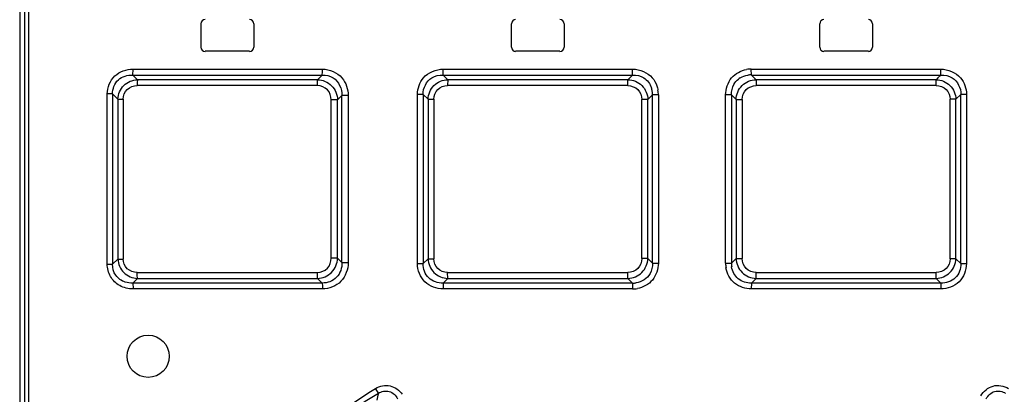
# Model space of a CAD drawing. Header units: inches. Extents: x 0 to 82.7, y 0 to 58.5.
# Tile 18 of 89: x 12.4 to 14.2, y 30.7 to 31.4. Entities that reach past the tile are written whole.
import ezdxf

# ---------------------------------------------------------------- set-up
doc = ezdxf.new("R2010")
doc.units = ezdxf.units.IN
doc.header["$LTSCALE"] = 4.547244
doc.header["$MEASUREMENT"] = 0
doc.layers.get('0').update_dxf_attribs({"linetype": 'CONTINUOUS'})

msp = doc.modelspace()

# ---------------------------------------------------------------- linework, layer by layer
at = {"color": 7, "linetype": 'CONTINUOUS'}
for p, q in [((12.3521, 33.4521), (12.3521, 28.4298)), ((12.3613, 33.4468), (12.3613, 28.435)), ((12.3683, 33.4468), (12.3683, 28.435)), ((12.6901, 31.37), (12.6901, 31.4134)), ((12.7885, 31.4134), (12.7885, 31.37)), ((13.2688, 31.37), (13.2688, 31.4134)), ((13.3672, 31.4134), (13.3672, 31.37)), ((13.8436, 31.37), (13.8436, 31.4134)), ((13.942, 31.4134), (13.942, 31.37)), ((12.7806, 31.3622), (12.6979, 31.3622)), ((13.3593, 31.3622), (13.2767, 31.3622)), ((13.9342, 31.3622), (13.8515, 31.3622)), ((12.5717, 31.3093), (12.5627, 31.318)), ((12.5627, 31.318), (12.6411, 31.318)), ((12.5634, 31.3291), (12.9165, 31.3291)), ((12.6411, 31.318), (12.6804, 31.318)), ((12.6804, 31.318), (12.6891, 31.318)), ((12.6891, 31.318), (12.7196, 31.318)), ((12.7196, 31.318), (12.7589, 31.318)), ((12.7589, 31.318), (12.7981, 31.318)), ((12.7981, 31.318), (12.8073, 31.318)), ((12.8073, 31.318), (12.8186, 31.318)), ((12.8186, 31.318), (12.8374, 31.318)), ((12.8374, 31.318), (12.916, 31.318)), ((12.916, 31.318), (12.9108, 31.3126)), ((13.1414, 31.318), (13.2199, 31.318)), ((13.1468, 31.3126), (13.1414, 31.318)), ((13.1417, 31.3291), (13.4948, 31.3291)), ((13.2199, 31.318), (13.2591, 31.318)), ((13.2591, 31.318), (13.2984, 31.318)), ((13.2984, 31.318), (13.3376, 31.318)), ((13.3376, 31.318), (13.3769, 31.318)), ((13.3769, 31.318), (13.4162, 31.318)), ((13.4162, 31.318), (13.4947, 31.318)), ((13.4947, 31.318), (13.4894, 31.3126)), ((13.4947, 31.318), (13.4948, 31.3291)), ((13.716, 31.3291), (14.0691, 31.3291)), ((13.7161, 31.318), (13.716, 31.3291)), ((13.7161, 31.318), (13.7947, 31.318)), ((13.7215, 31.3126), (13.7161, 31.318)), ((13.7947, 31.318), (13.8339, 31.318)), ((13.8339, 31.318), (13.8732, 31.318)), ((13.8732, 31.318), (13.9125, 31.318)), ((13.9125, 31.318), (13.9517, 31.318)), ((13.9517, 31.318), (13.991, 31.318)), ((13.991, 31.318), (14.0695, 31.318)), ((14.0695, 31.318), (14.064, 31.3126)), ((12.907, 31.2982), (12.571, 31.2982)), ((12.6836, 31.3093), (12.5717, 31.3093)), ((12.7209, 31.3093), (12.6836, 31.3093)), ((12.7582, 31.3093), (12.7209, 31.3093)), ((12.7955, 31.3093), (12.7582, 31.3093)), ((12.8328, 31.3093), (12.7955, 31.3093)), ((12.837, 31.3093), (12.8328, 31.3093)), ((12.9075, 31.3093), (12.837, 31.3093)), ((12.9108, 31.3126), (12.9075, 31.3093)), ((13.1502, 31.3093), (13.1468, 31.3126)), ((13.486, 31.2982), (13.1499, 31.2982)), ((13.2994, 31.3093), (13.1502, 31.3093)), ((13.3367, 31.3093), (13.2994, 31.3093)), ((13.4861, 31.3093), (13.3367, 31.3093)), ((13.486, 31.2982), (13.4861, 31.3093)), ((13.4894, 31.3126), (13.4861, 31.3093)), ((13.7248, 31.3093), (13.7215, 31.3126)), ((13.7248, 31.3093), (13.7249, 31.2982)), ((13.8741, 31.3093), (13.7248, 31.3093)), ((14.0609, 31.2982), (13.7249, 31.2982)), ((13.9114, 31.3093), (13.8741, 31.3093)), ((14.0606, 31.3093), (13.9114, 31.3093)), ((14.064, 31.3126), (14.0606, 31.3093)), ((12.5153, 30.9653), (12.5153, 31.2827)), ((12.5253, 31.2827), (12.5153, 31.2827)), ((12.5253, 31.2827), (12.5253, 30.9653)), ((12.5253, 31.2827), (12.5351, 31.2732)), ((12.9448, 31.2717), (12.9528, 31.2799)), ((12.9528, 30.968), (12.9528, 31.2799)), ((12.9646, 31.2799), (12.9528, 31.2799)), ((12.9646, 31.2799), (12.9646, 30.968)), ((13.0936, 30.9662), (13.0936, 31.2818)), ((13.1042, 31.2818), (13.0936, 31.2818)), ((13.1042, 31.2818), (13.1042, 30.9662)), ((13.1042, 31.2818), (13.1134, 31.2727)), ((13.5231, 31.2722), (13.5317, 31.2809)), ((13.5317, 30.9671), (13.5317, 31.2809)), ((13.5429, 31.2809), (13.5317, 31.2809)), ((13.5429, 31.2809), (13.5429, 30.9671)), ((13.668, 30.9671), (13.668, 31.2809)), ((13.6791, 31.2809), (13.668, 31.2809)), ((13.6791, 31.2809), (13.6791, 30.9671)), ((13.6791, 31.2809), (13.6877, 31.2722)), ((14.0975, 31.2727), (14.1067, 31.2818)), ((14.1067, 30.9662), (14.1067, 31.2818)), ((14.1172, 31.2818), (14.1067, 31.2818)), ((14.1172, 31.2818), (14.1172, 30.9662)), ((12.5351, 31.2732), (12.5351, 30.9748)), ((12.5351, 31.2732), (12.5451, 31.2732)), ((12.5451, 31.2732), (12.5451, 30.9748)), ((12.933, 30.9762), (12.933, 31.2717)), ((12.9448, 31.2717), (12.933, 31.2717)), ((12.9448, 30.9762), (12.9448, 31.2717)), ((13.1134, 31.2727), (13.1134, 30.9752)), ((13.1134, 31.2727), (13.1239, 31.2727)), ((13.1239, 31.2727), (13.1239, 30.9752)), ((13.5119, 30.9757), (13.5119, 31.2722)), ((13.5231, 31.2722), (13.5119, 31.2722)), ((13.5231, 30.9757), (13.5231, 31.2722)), ((13.6877, 31.2722), (13.6877, 30.9757)), ((13.6877, 31.2722), (13.6989, 31.2722)), ((13.6989, 31.2722), (13.6989, 30.9757)), ((14.0869, 30.9752), (14.0869, 31.2727)), ((14.0975, 31.2727), (14.0869, 31.2727)), ((14.0975, 30.9752), (14.0975, 31.2727)), ((12.5351, 30.9748), (12.5253, 30.9653)), ((12.5351, 30.9748), (12.5451, 30.9748)), ((12.9448, 30.9762), (12.933, 30.9762)), ((12.9528, 30.968), (12.9448, 30.9762)), ((12.9528, 30.968), (12.9646, 30.968)), ((13.1134, 30.9752), (13.1042, 30.9662)), ((13.1134, 30.9752), (13.1239, 30.9752)), ((13.5231, 30.9757), (13.5119, 30.9757)), ((13.5317, 30.9671), (13.5231, 30.9757)), ((13.5317, 30.9671), (13.5429, 30.9671)), ((13.668, 30.9671), (13.6791, 30.9671)), ((13.6877, 30.9757), (13.6791, 30.9671)), ((13.6877, 30.9757), (13.6989, 30.9757)), ((14.0975, 30.9752), (14.0869, 30.9752)), ((14.1067, 30.9662), (14.0975, 30.9752)), ((12.5153, 30.9653), (12.5253, 30.9653)), ((12.571, 30.9498), (12.907, 30.9498)), ((13.0936, 30.9662), (13.1042, 30.9662)), ((13.1499, 30.9497), (13.486, 30.9497)), ((13.4861, 30.9386), (13.486, 30.9497)), ((13.7248, 30.9386), (13.7249, 30.9497)), ((13.7249, 30.9497), (14.0609, 30.9497)), ((14.1067, 30.9662), (14.1172, 30.9662)), ((12.5627, 30.93), (12.5717, 30.9387)), ((12.5717, 30.9387), (12.6388, 30.9387)), ((12.6388, 30.9387), (12.8365, 30.9387)), ((12.8365, 30.9387), (12.9075, 30.9387)), ((12.9075, 30.9387), (12.916, 30.93)), ((13.1414, 30.93), (13.1502, 30.9386)), ((13.1502, 30.9386), (13.4861, 30.9386)), ((13.4861, 30.9386), (13.4947, 30.93)), ((13.7161, 30.93), (13.7248, 30.9386)), ((13.7248, 30.9386), (14.0606, 30.9386)), ((14.0606, 30.9386), (14.0695, 30.93)), ((12.5762, 30.93), (12.5627, 30.93)), ((12.9165, 30.9189), (12.5634, 30.9189)), ((12.6019, 30.93), (12.5762, 30.93)), ((12.6411, 30.93), (12.6019, 30.93)), ((12.6569, 30.93), (12.6411, 30.93)), ((12.8184, 30.93), (12.6569, 30.93)), ((12.916, 30.93), (12.8184, 30.93)), ((13.4947, 30.93), (13.1414, 30.93)), ((13.4948, 30.9189), (13.1417, 30.9189)), ((13.4947, 30.93), (13.4948, 30.9189)), ((13.7161, 30.93), (13.716, 30.9189)), ((14.0691, 30.9189), (13.716, 30.9189)), ((14.0695, 30.93), (13.7161, 30.93))]:
    msp.add_line(p, q, dxfattribs=at)
msp.add_circle((12.5916, 30.7933), 0.0394, dxfattribs=at)
for centre, radius, start, end in [((12.6979, 31.4134), 0.00787, 90, 180), ((12.7806, 31.4134), 0.00787, 0, 90), ((13.2767, 31.4134), 0.00787, 90, 180), ((13.3593, 31.4134), 0.00787, 0, 90), ((13.8515, 31.4134), 0.00787, 90, 180), ((13.9342, 31.4134), 0.00787, 0, 90), ((12.6979, 31.37), 0.00787, 180, 270), ((12.7806, 31.37), 0.00787, 270, 360), ((13.2767, 31.37), 0.00787, 180, 270), ((13.3593, 31.37), 0.00787, 270, 360), ((13.8515, 31.37), 0.00787, 180, 270), ((13.9342, 31.37), 0.00787, 270, 360), ((13.7171, 31.2718), 0.0574, 91.0774, 99.8972), ((13.7147, 31.2792), 0.0389, 87.8849, 97.6934), ((13.7133, 31.2839), 0.0339, 121.7191, 129.0286), ((13.4936, 31.2825), 0.0381, 7.5773, 17.4093), ((13.4924, 31.2823), 0.0393, 357.8553, 7.616), ((13.4845, 31.2797), 0.0583, 1.1356, 9.8561), ((13.7263, 30.9682), 0.0583, 181.1355, 189.8561), ((13.7184, 30.9656), 0.0393, 177.8553, 187.616), ((13.4961, 30.9688), 0.0389, 267.8849, 277.6934), ((13.4937, 30.9762), 0.0573, 271.0808, 279.9014), ((13.6066, 29.7677), 1.1216, 121.4847, 133.2927), ((16.0439, 29.9586), 3.1185, 165.7889, 166.0263)]:
    msp.add_arc(centre, radius, start, end, dxfattribs=at)
for points, knots in [([(12.5153, 31.2827), (12.5157, 31.2948), (12.5253, 31.3207), (12.5513, 31.3288), (12.5634, 31.3291)], [0, 0, 0, 0, 0.49988, 1, 1, 1, 1]), ([(12.5253, 31.2827), (12.525, 31.2921), (12.5327, 31.3126), (12.5533, 31.3184), (12.5627, 31.318)], [0, 0, 0, 0, 0.501434, 1, 1, 1, 1]), ([(12.5627, 31.318), (12.5628, 31.3186), (12.5634, 31.3222), (12.5634, 31.326), (12.5634, 31.3291)], [0, 0, 0, 0, 0.157657, 1, 1, 1, 1]), ([(12.916, 31.318), (12.9161, 31.3186), (12.9165, 31.3223), (12.9165, 31.326), (12.9165, 31.3291)], [0, 0, 0, 0, 0.156659, 1, 1, 1, 1]), ([(13.1414, 31.318), (13.1414, 31.3186), (13.1417, 31.3223), (13.1417, 31.326), (13.1417, 31.3291)], [0, 0, 0, 0, 0.156059, 1, 1, 1, 1]), ([(14.0695, 31.318), (14.0694, 31.3186), (14.0692, 31.3223), (14.0691, 31.326), (14.0691, 31.3291)], [0, 0, 0, 0, 0.156144, 1, 1, 1, 1]), ([(12.5351, 31.2732), (12.5354, 31.2824), (12.5434, 31.3014), (12.5625, 31.3089), (12.5717, 31.3093)], [0, 0, 0, 0, 0.498982, 1, 1, 1, 1]), ([(12.5451, 31.2732), (12.5453, 31.2797), (12.5504, 31.2937), (12.5645, 31.298), (12.571, 31.2982)], [0, 0, 0, 0, 0.499811, 1, 1, 1, 1]), ([(12.5717, 31.3093), (12.5716, 31.3087), (12.5711, 31.305), (12.571, 31.3013), (12.571, 31.2982)], [0, 0, 0, 0, 0.15774, 1, 1, 1, 1]), ([(12.907, 31.2982), (12.907, 31.2994), (12.9071, 31.3031), (12.9071, 31.3068), (12.9075, 31.3093)], [0, 0, 0, 0, 0.319255, 1, 1, 1, 1]), ([(12.933, 31.2717), (12.9328, 31.2784), (12.928, 31.2927), (12.9137, 31.2981), (12.907, 31.2982)], [0, 0, 0, 0, 0.500799, 1, 1, 1, 1]), ([(12.9075, 31.3093), (12.917, 31.3091), (12.9365, 31.3008), (12.9445, 31.2812), (12.9448, 31.2717)], [0, 0, 0, 0, 0.498938, 1, 1, 1, 1]), ([(13.1134, 31.2727), (13.1136, 31.282), (13.1216, 31.3013), (13.1409, 31.309), (13.1502, 31.3093)], [0, 0, 0, 0, 0.499474, 1, 1, 1, 1]), ([(13.1239, 31.2727), (13.1242, 31.2793), (13.1291, 31.2934), (13.1433, 31.298), (13.1499, 31.2982)], [0, 0, 0, 0, 0.499723, 1, 1, 1, 1]), ([(13.1502, 31.3093), (13.1501, 31.3087), (13.1499, 31.305), (13.1499, 31.3013), (13.1499, 31.2982)], [0, 0, 0, 0, 0.156135, 1, 1, 1, 1]), ([(13.486, 31.2982), (13.4926, 31.298), (13.5068, 31.2931), (13.5117, 31.2789), (13.5119, 31.2722)], [0, 0, 0, 0, 0.499936, 1, 1, 1, 1]), ([(13.4861, 31.3093), (13.4955, 31.3091), (13.5149, 31.3011), (13.5228, 31.2817), (13.5231, 31.2722)], [0, 0, 0, 0, 0.499906, 1, 1, 1, 1]), ([(13.6877, 31.2722), (13.688, 31.2817), (13.696, 31.3011), (13.7154, 31.3091), (13.7248, 31.3093)], [0, 0, 0, 0, 0.500196, 1, 1, 1, 1]), ([(13.6989, 31.2722), (13.6992, 31.2789), (13.704, 31.2931), (13.7182, 31.2981), (13.7249, 31.2982)], [0, 0, 0, 0, 0.500054, 1, 1, 1, 1]), ([(14.0606, 31.3093), (14.07, 31.309), (14.0892, 31.3013), (14.0972, 31.282), (14.0975, 31.2727)], [0, 0, 0, 0, 0.500639, 1, 1, 1, 1]), ([(14.0609, 31.2982), (14.0609, 31.2994), (14.0609, 31.3031), (14.0609, 31.3068), (14.0606, 31.3093)], [0, 0, 0, 0, 0.319522, 1, 1, 1, 1]), ([(14.0609, 31.2982), (14.0675, 31.298), (14.0816, 31.2934), (14.0867, 31.2793), (14.0869, 31.2727)], [0, 0, 0, 0, 0.500261, 1, 1, 1, 1]), ([(12.5351, 30.9748), (12.5354, 30.9656), (12.5434, 30.9465), (12.5625, 30.939), (12.5717, 30.9387)], [0, 0, 0, 0, 0.49898, 1, 1, 1, 1]), ([(12.571, 30.9498), (12.5645, 30.95), (12.5505, 30.9543), (12.5452, 30.9683), (12.5451, 30.9748)], [0, 0, 0, 0, 0.500163, 1, 1, 1, 1]), ([(12.907, 30.9498), (12.9137, 30.9499), (12.928, 30.9552), (12.9328, 30.9695), (12.933, 30.9762)], [0, 0, 0, 0, 0.499208, 1, 1, 1, 1]), ([(12.9075, 30.9387), (12.917, 30.9389), (12.9365, 30.9471), (12.9445, 30.9667), (12.9448, 30.9762)], [0, 0, 0, 0, 0.498936, 1, 1, 1, 1]), ([(12.9528, 30.968), (12.9531, 30.9584), (12.9465, 30.9375), (12.9257, 30.9296), (12.916, 30.93)], [0, 0, 0, 0, 0.500305, 1, 1, 1, 1]), ([(12.9646, 30.968), (12.9642, 30.9556), (12.9554, 30.9291), (12.9289, 30.9191), (12.9165, 30.9189)], [0, 0, 0, 0, 0.500783, 1, 1, 1, 1]), ([(13.1134, 30.9752), (13.1136, 30.9659), (13.1216, 30.9467), (13.1409, 30.9389), (13.1502, 30.9386)], [0, 0, 0, 0, 0.499471, 1, 1, 1, 1]), ([(13.1499, 30.9497), (13.1433, 30.95), (13.1292, 30.9545), (13.1241, 30.9686), (13.1239, 30.9752)], [0, 0, 0, 0, 0.500261, 1, 1, 1, 1]), ([(13.5119, 30.9757), (13.5117, 30.9691), (13.5069, 30.9549), (13.4926, 30.9499), (13.486, 30.9497)], [0, 0, 0, 0, 0.500046, 1, 1, 1, 1]), ([(13.4861, 30.9386), (13.4955, 30.9389), (13.5149, 30.9469), (13.5228, 30.9663), (13.5231, 30.9757)], [0, 0, 0, 0, 0.499902, 1, 1, 1, 1]), ([(13.6877, 30.9757), (13.688, 30.9663), (13.696, 30.9469), (13.7154, 30.9389), (13.7248, 30.9386)], [0, 0, 0, 0, 0.500192, 1, 1, 1, 1]), ([(13.7249, 30.9497), (13.7182, 30.95), (13.704, 30.9548), (13.6991, 30.9691), (13.6989, 30.9757)], [0, 0, 0, 0, 0.499936, 1, 1, 1, 1]), ([(14.0606, 30.9386), (14.07, 30.9389), (14.0892, 30.9467), (14.0972, 30.9659), (14.0975, 30.9752)], [0, 0, 0, 0, 0.500633, 1, 1, 1, 1]), ([(14.0869, 30.9752), (14.0866, 30.9687), (14.0817, 30.9546), (14.0675, 30.9499), (14.0609, 30.9497)], [0, 0, 0, 0, 0.499736, 1, 1, 1, 1]), ([(12.5385, 30.9251), (12.5315, 30.929), (12.5193, 30.9409), (12.5154, 30.9573), (12.5153, 30.9653)], [0, 0, 0, 0, 0.499579, 1, 1, 1, 1]), ([(12.5488, 30.9317), (12.5419, 30.9339), (12.5289, 30.9428), (12.525, 30.9581), (12.5253, 30.9653)], [0, 0, 0, 0, 0.498826, 1, 1, 1, 1]), ([(12.5717, 30.9387), (12.5716, 30.9393), (12.5711, 30.9429), (12.571, 30.9467), (12.571, 30.9498)], [0, 0, 0, 0, 0.157735, 1, 1, 1, 1]), ([(12.9075, 30.9387), (12.9074, 30.9392), (12.9071, 30.9429), (12.907, 30.9466), (12.907, 30.9498)], [0, 0, 0, 0, 0.156652, 1, 1, 1, 1]), ([(13.1417, 30.9189), (13.1295, 30.9192), (13.1034, 30.9279), (13.0938, 30.954), (13.0936, 30.9662)], [0, 0, 0, 0, 0.500204, 1, 1, 1, 1]), ([(13.1414, 30.93), (13.1319, 30.9296), (13.1112, 30.936), (13.1038, 30.9567), (13.1042, 30.9662)], [0, 0, 0, 0, 0.499805, 1, 1, 1, 1]), ([(13.1502, 30.9386), (13.1501, 30.9392), (13.1499, 30.9429), (13.1499, 30.9466), (13.1499, 30.9497)], [0, 0, 0, 0, 0.156135, 1, 1, 1, 1]), ([(13.716, 30.9189), (13.7051, 30.9192), (13.6821, 30.926), (13.6707, 30.9475), (13.6688, 30.9583)], [0, 0, 0, 0, 0.500216, 1, 1, 1, 1]), ([(13.7161, 30.93), (13.7076, 30.9297), (13.6893, 30.935), (13.6806, 30.9519), (13.6794, 30.9604)], [0, 0, 0, 0, 0.50011, 1, 1, 1, 1]), ([(14.0606, 30.9386), (14.0607, 30.9392), (14.0609, 30.9429), (14.0609, 30.9466), (14.0609, 30.9497)], [0, 0, 0, 0, 0.156135, 1, 1, 1, 1]), ([(14.1172, 30.9662), (14.1169, 30.954), (14.1075, 30.9279), (14.0814, 30.9191), (14.0691, 30.9189)], [0, 0, 0, 0, 0.499759, 1, 1, 1, 1]), ([(14.1067, 30.9662), (14.107, 30.9567), (14.0996, 30.936), (14.0789, 30.9296), (14.0694, 30.93)], [0, 0, 0, 0, 0.500409, 1, 1, 1, 1]), ([(12.5627, 30.93), (12.5628, 30.9294), (12.5634, 30.9257), (12.5634, 30.922), (12.5634, 30.9189)], [0, 0, 0, 0, 0.157688, 1, 1, 1, 1]), ([(12.916, 30.93), (12.9161, 30.9294), (12.9164, 30.9257), (12.9165, 30.922), (12.9165, 30.9189)], [0, 0, 0, 0, 0.156647, 1, 1, 1, 1]), ([(13.1414, 30.93), (13.1414, 30.9294), (13.1417, 30.9257), (13.1417, 30.922), (13.1417, 30.9189)], [0, 0, 0, 0, 0.15612, 1, 1, 1, 1]), ([(14.0695, 30.93), (14.0694, 30.9294), (14.0692, 30.9257), (14.0691, 30.922), (14.0691, 30.9189)], [0, 0, 0, 0, 0.156059, 1, 1, 1, 1]), ([(13.0155, 30.7335), (13.0234, 30.7381), (13.0436, 30.7424), (13.0599, 30.7299), (13.0652, 30.7224)], [0, 0, 0, 0, 0.499367, 1, 1, 1, 1]), ([(13.0208, 30.7242), (13.0206, 30.7247), (13.0189, 30.7279), (13.0171, 30.731), (13.0155, 30.7335)], [0, 0, 0, 0, 0.156352, 1, 1, 1, 1]), ([(13.0208, 30.7242), (13.0265, 30.728), (13.0422, 30.7311), (13.0536, 30.7203), (13.0567, 30.7141)], [0, 0, 0, 0, 0.500581, 1, 1, 1, 1]), ([(14.1439, 30.7197), (14.1489, 30.728), (14.1653, 30.7423), (14.1871, 30.7385), (14.1954, 30.7335)], [0, 0, 0, 0, 0.50075, 1, 1, 1, 1]), ([(14.1541, 30.7141), (14.1572, 30.7203), (14.1686, 30.7311), (14.1843, 30.7281), (14.19, 30.7242)], [0, 0, 0, 0, 0.499678, 1, 1, 1, 1])]:
    msp.add_open_spline(points, degree=3, knots=knots, dxfattribs=at)
for points in [[(12.916, 31.318), (12.923, 31.3182), (12.9303, 31.3164), (12.9362, 31.3127)], [(12.9165, 31.3291), (12.9298, 31.3289), (12.9442, 31.3228), (12.9529, 31.3127)], [(13.1047, 31.3127), (13.1134, 31.323), (13.1282, 31.3288), (13.1417, 31.3291)], [(13.1202, 31.3128), (13.1264, 31.3166), (13.1341, 31.3183), (13.1414, 31.318)], [(13.4947, 31.318), (13.5018, 31.3182), (13.5094, 31.3165), (13.5154, 31.3127)], [(13.4948, 31.3291), (13.5082, 31.3287), (13.5227, 31.3229), (13.5314, 31.3128)], [(13.6794, 31.3127), (13.6829, 31.3168), (13.6872, 31.3203), (13.6919, 31.3229)], [(13.6919, 31.3229), (13.6966, 31.3256), (13.7019, 31.3273), (13.7073, 31.3283)], [(13.6955, 31.3128), (13.6997, 31.3154), (13.7046, 31.317), (13.7095, 31.3177)], [(14.0691, 31.3291), (14.0826, 31.3287), (14.0974, 31.323), (14.1061, 31.3127)], [(14.0694, 31.318), (14.0767, 31.3183), (14.0845, 31.3166), (14.0907, 31.3127)], [(12.9362, 31.3127), (12.9466, 31.3063), (12.9533, 31.2922), (12.9528, 31.2799)], [(12.9529, 31.3127), (12.9604, 31.3039), (12.9644, 31.2915), (12.9646, 31.2799)], [(13.0936, 31.2818), (13.0939, 31.2927), (13.0976, 31.3044), (13.1047, 31.3127)], [(13.1042, 31.2818), (13.1038, 31.2934), (13.1103, 31.3067), (13.1202, 31.3128)], [(13.5154, 31.3127), (13.5222, 31.3086), (13.5276, 31.3015), (13.53, 31.2939)], [(13.5314, 31.3128), (13.5352, 31.3084), (13.5381, 31.3032), (13.54, 31.2978)], [(13.54, 31.2978), (13.5409, 31.2952), (13.5415, 31.2924), (13.542, 31.2897)], [(13.668, 31.2809), (13.6683, 31.2921), (13.672, 31.3042), (13.6794, 31.3127)], [(13.6791, 31.2809), (13.6789, 31.2876), (13.6804, 31.2946), (13.6837, 31.3005)], [(13.6837, 31.3005), (13.6858, 31.3042), (13.6886, 31.3076), (13.6919, 31.3103)], [(14.0907, 31.3127), (14.1006, 31.3067), (14.1071, 31.2934), (14.1067, 31.2818)], [(14.1061, 31.3127), (14.1132, 31.3044), (14.117, 31.2927), (14.1172, 31.2818)], [(13.5317, 30.9671), (13.5319, 30.9604), (13.5304, 30.9533), (13.5272, 30.9475)], [(13.5429, 30.9671), (13.5425, 30.956), (13.5389, 30.9441), (13.5318, 30.9356)], [(12.5627, 30.93), (12.558, 30.9298), (12.5532, 30.9303), (12.5488, 30.9317)], [(13.5272, 30.9475), (13.5221, 30.9385), (13.5116, 30.9317), (13.5013, 30.9303)], [(13.5318, 30.9356), (13.5248, 30.9273), (13.5142, 30.9216), (13.5036, 30.9197)], [(12.5634, 30.9189), (12.5549, 30.9191), (12.546, 30.921), (12.5385, 30.9251)], [(12.8301, 30.5919), (12.8868, 30.6451), (12.9501, 30.6915), (13.0155, 30.7335)]]:
    msp.add_open_spline(points, degree=3, dxfattribs=at)

doc.saveas('drawing.dxf')
